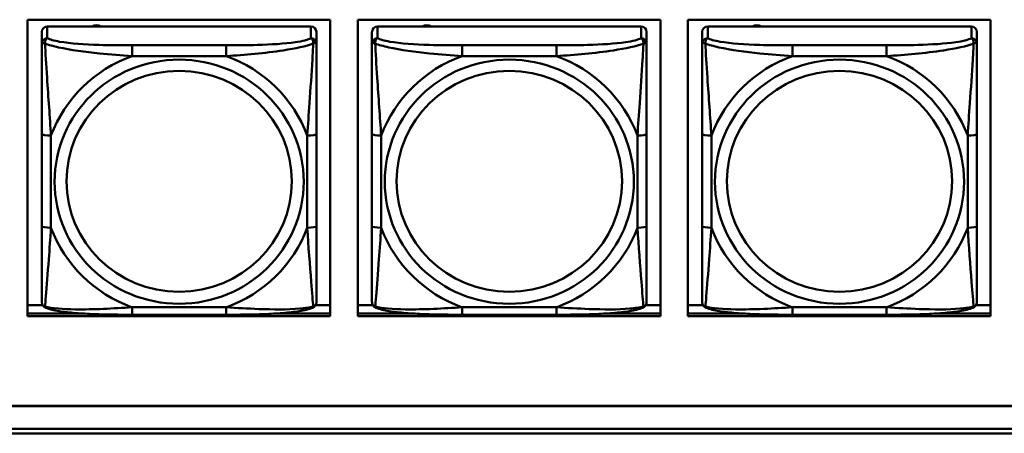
# Model space of a CAD drawing. Header units: inches. Extents: x 0.8 to 75.7, y -7.8 to 49.3.
# Tile 130 of 256: x 38.174 to 40.292, y 16.451 to 17.342. Entities that reach past the tile are written whole.
import ezdxf

# ---------------------------------------------------------------- set-up
doc = ezdxf.new("R2010")
doc.units = ezdxf.units.IN
doc.header["$MEASUREMENT"] = 0
doc.layers.add('Visible Edges(ROSSANSI)', color=7, linetype='Continuous', lineweight=50)
doc.layers.add('Visible Tangent Edges(ROSSANSI)', color=7, linetype='Continuous', lineweight=50)

msp = doc.modelspace()

# ---------------------------------------------------------------- linework, layer by layer
at = {"layer": 'Visible Edges(ROSSANSI)'}
for p, q in [((38.1914, 16.7034), (38.1914, 17.3421)), ((38.1914, 17.3421), (38.842, 17.3421)), ((38.842, 17.3421), (38.842, 16.7034)), ((38.9014, 16.7034), (38.9014, 17.3421)), ((38.9014, 17.3421), (39.552, 17.3421)), ((39.552, 17.3421), (39.552, 16.7034)), ((39.6114, 16.7034), (39.6114, 17.3421)), ((39.6114, 17.3421), (40.262, 17.3421)), ((40.262, 17.3421), (40.262, 16.7034)), ((38.8006, 17.3273), (38.2337, 17.3273)), ((39.5107, 17.3273), (38.9438, 17.3273)), ((40.2208, 17.3273), (39.6538, 17.3273)), ((38.2219, 17.3157), (38.2219, 17.2907)), ((38.8124, 17.2907), (38.8124, 17.3157)), ((38.9319, 17.3157), (38.9319, 17.2907)), ((39.5225, 17.2907), (39.5225, 17.3157)), ((39.642, 17.3157), (39.642, 17.2907)), ((40.2326, 17.2907), (40.2326, 17.3157)), ((38.2219, 17.0963), (38.2219, 16.8977)), ((38.8124, 16.8977), (38.8124, 17.0963)), ((38.9319, 17.0963), (38.9319, 16.8977)), ((39.5225, 16.8977), (39.5225, 17.0963)), ((39.642, 17.0963), (39.642, 16.8977)), ((40.2326, 16.8977), (40.2326, 17.0963)), ((38.1914, 16.7272), (38.2238, 16.7272)), ((38.1914, 16.7095), (38.3058, 16.7095)), ((38.3058, 16.7095), (38.1914, 16.7095)), ((38.6183, 16.7067), (38.416, 16.7067)), ((38.7285, 16.7095), (38.842, 16.7095)), ((38.842, 16.7095), (38.7285, 16.7095)), ((38.8106, 16.7272), (38.842, 16.7272)), ((38.9014, 16.7272), (38.9338, 16.7272)), ((38.9014, 16.7095), (39.0159, 16.7095)), ((39.0159, 16.7095), (38.9014, 16.7095)), ((39.3284, 16.7067), (39.1261, 16.7067)), ((39.4386, 16.7095), (39.552, 16.7095)), ((39.552, 16.7095), (39.4386, 16.7095)), ((39.5206, 16.7272), (39.552, 16.7272)), ((39.6114, 16.7272), (39.6439, 16.7272)), ((39.6114, 16.7095), (39.7259, 16.7095)), ((39.7259, 16.7095), (39.6114, 16.7095)), ((40.0384, 16.7067), (39.8361, 16.7067)), ((40.1486, 16.7095), (40.262, 16.7095)), ((40.262, 16.7095), (40.1486, 16.7095)), ((40.2307, 16.7272), (40.262, 16.7272)), ((38.842, 16.7034), (38.1914, 16.7034)), ((39.552, 16.7034), (38.9014, 16.7034)), ((40.262, 16.7034), (39.6114, 16.7034)), ((32.9742, 16.5102), (56.0303, 16.5102)), ((56.0303, 16.5098), (32.9742, 16.5098)), ((33.0242, 16.4607), (56.0803, 16.4607)), ((56.0803, 16.4512), (33.0242, 16.4512))]:
    msp.add_line(p, q, dxfattribs=at)
for centre, major_axis, start_param, end_param in [((38.2337, 17.3157), (-0.0118, 0), 4.712389, 6.283185), ((38.3394, 17.3128), (0.0175, 0), 1.00227, 2.139323), ((38.8006, 17.3157), (0.0118, 0), 0, 1.570796), ((38.9438, 17.3157), (-0.0118, 0), 4.712389, 6.283185), ((39.05, 17.3128), (0.0175, 0), 1.00227, 2.139323), ((39.5107, 17.3157), (0.0118, 0), 0, 1.570796), ((39.6538, 17.3157), (-0.0118, 0), 4.712389, 6.283185), ((39.7596, 17.3128), (0.0175, 0), 1.00227, 2.139323), ((40.2208, 17.3157), (0.0118, 0), 0, 1.570796)]:
    msp.add_ellipse(centre, major_axis=major_axis, ratio=0.981793, start_param=start_param, end_param=end_param, dxfattribs=at)
for points, knots in [([(38.2219, 17.2907), (38.2219, 17.2816), (38.2219, 17.2664), (38.2219, 17.2492), (38.2219, 17.2228), (38.2219, 17.1925), (38.2219, 17.1631), (38.2219, 17.1407), (38.2219, 17.1183), (38.2219, 17.0963)], [-0.7968224, -0.7968224, -0.7968224, -0.7968224, -0.6514613, -0.6514613, -0.6514613, -0.427691, -0.427691, -0.427691, -0.2569517, -0.2569517, -0.2569517, -0.2569517]), ([(38.8124, 17.0963), (38.8124, 17.1195), (38.8124, 17.1432), (38.8124, 17.1669), (38.8124, 17.198), (38.8124, 17.2303), (38.8124, 17.2571), (38.8124, 17.271), (38.8124, 17.283), (38.8124, 17.2907)], [0.2569537, 0.2569537, 0.2569537, 0.2569537, 0.4371919, 0.4371919, 0.4371919, 0.6739428, 0.6739428, 0.6739428, 0.7963818, 0.7963818, 0.7963818, 0.7963818]), ([(38.9319, 17.2907), (38.9319, 17.2816), (38.9319, 17.2664), (38.9319, 17.2492), (38.9319, 17.2228), (38.9319, 17.1925), (38.9319, 17.1631), (38.9319, 17.1407), (38.9319, 17.1183), (38.9319, 17.0963)], [-0.7968224, -0.7968224, -0.7968224, -0.7968224, -0.6514613, -0.6514613, -0.6514613, -0.427691, -0.427691, -0.427691, -0.2569517, -0.2569517, -0.2569517, -0.2569517]), ([(39.5225, 17.0963), (39.5225, 17.1195), (39.5225, 17.1432), (39.5225, 17.1669), (39.5225, 17.198), (39.5225, 17.2303), (39.5225, 17.2571), (39.5225, 17.271), (39.5225, 17.283), (39.5225, 17.2907)], [0.2569537, 0.2569537, 0.2569537, 0.2569537, 0.4371919, 0.4371919, 0.4371919, 0.6739428, 0.6739428, 0.6739428, 0.7963818, 0.7963818, 0.7963818, 0.7963818]), ([(39.642, 17.2907), (39.642, 17.2816), (39.642, 17.2664), (39.642, 17.2492), (39.642, 17.2228), (39.642, 17.1925), (39.642, 17.1631), (39.642, 17.1407), (39.642, 17.1183), (39.642, 17.0963)], [-0.7968224, -0.7968224, -0.7968224, -0.7968224, -0.6514613, -0.6514613, -0.6514613, -0.427691, -0.427691, -0.427691, -0.2569517, -0.2569517, -0.2569517, -0.2569517]), ([(40.2326, 17.0963), (40.2326, 17.1195), (40.2326, 17.1432), (40.2326, 17.1669), (40.2326, 17.198), (40.2326, 17.2303), (40.2326, 17.2571), (40.2326, 17.271), (40.2326, 17.283), (40.2326, 17.2907)], [0.2569537, 0.2569537, 0.2569537, 0.2569537, 0.4371919, 0.4371919, 0.4371919, 0.6739428, 0.6739428, 0.6739428, 0.7963818, 0.7963818, 0.7963818, 0.7963818]), ([(38.2219, 16.8977), (38.2219, 16.8744), (38.2219, 16.8511), (38.2219, 16.8289), (38.2219, 16.7997), (38.2219, 16.7714), (38.2219, 16.7526), (38.2219, 16.7428), (38.2219, 16.736), (38.2219, 16.7341)], [0.2569537, 0.2569537, 0.2569537, 0.2569537, 0.4371919, 0.4371919, 0.4371919, 0.6739428, 0.6739428, 0.6739428, 0.7963818, 0.7963818, 0.7963818, 0.7963818]), ([(38.8124, 16.7341), (38.8124, 16.7363), (38.8124, 16.7456), (38.8124, 16.7583), (38.8124, 16.7779), (38.8124, 16.8047), (38.8124, 16.8324), (38.8124, 16.8536), (38.8124, 16.8757), (38.8124, 16.8977)], [-0.7968224, -0.7968224, -0.7968224, -0.7968224, -0.6514613, -0.6514613, -0.6514613, -0.427691, -0.427691, -0.427691, -0.2569517, -0.2569517, -0.2569517, -0.2569517]), ([(38.9319, 16.8977), (38.9319, 16.8744), (38.9319, 16.8511), (38.9319, 16.8289), (38.9319, 16.7997), (38.9319, 16.7714), (38.9319, 16.7526), (38.9319, 16.7428), (38.9319, 16.736), (38.9319, 16.7341)], [0.2569537, 0.2569537, 0.2569537, 0.2569537, 0.4371919, 0.4371919, 0.4371919, 0.6739428, 0.6739428, 0.6739428, 0.7963818, 0.7963818, 0.7963818, 0.7963818]), ([(39.5225, 16.7341), (39.5225, 16.7363), (39.5225, 16.7456), (39.5225, 16.7583), (39.5225, 16.7779), (39.5225, 16.8047), (39.5225, 16.8324), (39.5225, 16.8536), (39.5225, 16.8757), (39.5225, 16.8977)], [-0.7968224, -0.7968224, -0.7968224, -0.7968224, -0.6514613, -0.6514613, -0.6514613, -0.427691, -0.427691, -0.427691, -0.2569517, -0.2569517, -0.2569517, -0.2569517]), ([(39.642, 16.8977), (39.642, 16.8744), (39.642, 16.8511), (39.642, 16.8289), (39.642, 16.7997), (39.642, 16.7714), (39.642, 16.7526), (39.642, 16.7428), (39.642, 16.736), (39.642, 16.7341)], [0.2569537, 0.2569537, 0.2569537, 0.2569537, 0.4371919, 0.4371919, 0.4371919, 0.6739428, 0.6739428, 0.6739428, 0.7963818, 0.7963818, 0.7963818, 0.7963818]), ([(40.2326, 16.7341), (40.2326, 16.7363), (40.2326, 16.7456), (40.2326, 16.7583), (40.2326, 16.7779), (40.2326, 16.8047), (40.2326, 16.8324), (40.2326, 16.8536), (40.2326, 16.8757), (40.2326, 16.8977)], [-0.7968224, -0.7968224, -0.7968224, -0.7968224, -0.6514613, -0.6514613, -0.6514613, -0.427691, -0.427691, -0.427691, -0.2569517, -0.2569517, -0.2569517, -0.2569517]), ([(38.2299, 16.7218), (38.2289, 16.7223), (38.2278, 16.7229), (38.2258, 16.7245), (38.2249, 16.7254), (38.2236, 16.7273), (38.2231, 16.7284), (38.2224, 16.7302), (38.2222, 16.7311), (38.2219, 16.7327), (38.2219, 16.7335), (38.2219, 16.7341)], [0.02510739, 0.02510739, 0.02510739, 0.02510739, 0.03073999, 0.03073999, 0.03637259, 0.03637259, 0.0420052, 0.0420052, 0.0476378, 0.0476378, 0.0532704, 0.0532704, 0.0532704, 0.0532704]), ([(38.8044, 16.7218), (38.8055, 16.7223), (38.8065, 16.7229), (38.8085, 16.7245), (38.8094, 16.7254), (38.8107, 16.7273), (38.8112, 16.7284), (38.8119, 16.7302), (38.8121, 16.7311), (38.8124, 16.7327), (38.8124, 16.7335), (38.8124, 16.7341)], [0.02510739, 0.02510739, 0.02510739, 0.02510739, 0.03073999, 0.03073999, 0.03637259, 0.03637259, 0.0420052, 0.0420052, 0.0476378, 0.0476378, 0.0532704, 0.0532704, 0.0532704, 0.0532704]), ([(38.94, 16.7218), (38.9389, 16.7223), (38.9378, 16.7229), (38.9359, 16.7245), (38.935, 16.7254), (38.9336, 16.7273), (38.9332, 16.7284), (38.9324, 16.7302), (38.9322, 16.7311), (38.932, 16.7327), (38.9319, 16.7335), (38.9319, 16.7341)], [0.02510739, 0.02510739, 0.02510739, 0.02510739, 0.03073999, 0.03073999, 0.03637259, 0.03637259, 0.0420052, 0.0420052, 0.0476378, 0.0476378, 0.0532704, 0.0532704, 0.0532704, 0.0532704]), ([(39.5145, 16.7218), (39.5155, 16.7223), (39.5166, 16.7229), (39.5186, 16.7245), (39.5194, 16.7254), (39.5208, 16.7273), (39.5213, 16.7284), (39.522, 16.7302), (39.5222, 16.7311), (39.5225, 16.7327), (39.5225, 16.7335), (39.5225, 16.7341)], [0.02510739, 0.02510739, 0.02510739, 0.02510739, 0.03073999, 0.03073999, 0.03637259, 0.03637259, 0.0420052, 0.0420052, 0.0476378, 0.0476378, 0.0532704, 0.0532704, 0.0532704, 0.0532704]), ([(39.6501, 16.7218), (39.649, 16.7223), (39.6479, 16.7229), (39.6459, 16.7245), (39.6451, 16.7254), (39.6437, 16.7273), (39.6432, 16.7284), (39.6425, 16.7302), (39.6423, 16.7311), (39.6421, 16.7327), (39.642, 16.7335), (39.642, 16.7341)], [0.02510739, 0.02510739, 0.02510739, 0.02510739, 0.03073999, 0.03073999, 0.03637259, 0.03637259, 0.0420052, 0.0420052, 0.0476378, 0.0476378, 0.0532704, 0.0532704, 0.0532704, 0.0532704]), ([(40.2245, 16.7218), (40.2256, 16.7223), (40.2267, 16.7229), (40.2286, 16.7245), (40.2295, 16.7254), (40.2309, 16.7273), (40.2314, 16.7284), (40.2321, 16.7302), (40.2323, 16.7311), (40.2325, 16.7327), (40.2326, 16.7335), (40.2326, 16.7341)], [0.02510739, 0.02510739, 0.02510739, 0.02510739, 0.03073999, 0.03073999, 0.03637259, 0.03637259, 0.0420052, 0.0420052, 0.0476378, 0.0476378, 0.0532704, 0.0532704, 0.0532704, 0.0532704]), ([(38.416, 16.7067), (38.4025, 16.7067), (38.3888, 16.7068), (38.3615, 16.7071), (38.3479, 16.7075), (38.3211, 16.7085), (38.3077, 16.7093), (38.2821, 16.7114), (38.2699, 16.7127), (38.2478, 16.7163), (38.2384, 16.7184), (38.2299, 16.7218)], [0.2569517, 0.2569517, 0.2569517, 0.2569517, 0.3597049, 0.3597049, 0.4624581, 0.4624581, 0.5652112, 0.5652112, 0.6679644, 0.6679644, 0.7707176, 0.7707176, 0.7707176, 0.7707176]), ([(38.8044, 16.7218), (38.796, 16.7184), (38.7865, 16.7163), (38.7644, 16.7127), (38.7522, 16.7114), (38.7265, 16.7093), (38.7132, 16.7085), (38.6864, 16.7075), (38.6728, 16.7071), (38.6455, 16.7068), (38.6318, 16.7067), (38.6183, 16.7067)], [-0.7703505, -0.7703505, -0.7703505, -0.7703505, -0.6676711, -0.6676711, -0.5649918, -0.5649918, -0.4623124, -0.4623124, -0.3596331, -0.3596331, -0.2569537, -0.2569537, -0.2569537, -0.2569537]), ([(39.1261, 16.7067), (39.1125, 16.7067), (39.0989, 16.7068), (39.0716, 16.7071), (39.058, 16.7075), (39.0312, 16.7085), (39.0178, 16.7093), (38.9922, 16.7114), (38.98, 16.7127), (38.9579, 16.7163), (38.9484, 16.7184), (38.94, 16.7218)], [0.2569517, 0.2569517, 0.2569517, 0.2569517, 0.3597049, 0.3597049, 0.4624581, 0.4624581, 0.5652112, 0.5652112, 0.6679644, 0.6679644, 0.7707176, 0.7707176, 0.7707176, 0.7707176]), ([(39.5145, 16.7218), (39.506, 16.7184), (39.4965, 16.7163), (39.4745, 16.7127), (39.4623, 16.7114), (39.4366, 16.7093), (39.4233, 16.7085), (39.3965, 16.7075), (39.3829, 16.7071), (39.3556, 16.7068), (39.3419, 16.7067), (39.3284, 16.7067)], [-0.7703505, -0.7703505, -0.7703505, -0.7703505, -0.6676711, -0.6676711, -0.5649918, -0.5649918, -0.4623124, -0.4623124, -0.3596331, -0.3596331, -0.2569537, -0.2569537, -0.2569537, -0.2569537]), ([(39.8361, 16.7067), (39.8226, 16.7067), (39.809, 16.7068), (39.7817, 16.7071), (39.7681, 16.7075), (39.7412, 16.7085), (39.7279, 16.7093), (39.7022, 16.7114), (39.6901, 16.7127), (39.668, 16.7163), (39.6585, 16.7184), (39.6501, 16.7218)], [0.2569517, 0.2569517, 0.2569517, 0.2569517, 0.3597049, 0.3597049, 0.4624581, 0.4624581, 0.5652112, 0.5652112, 0.6679644, 0.6679644, 0.7707176, 0.7707176, 0.7707176, 0.7707176]), ([(40.2245, 16.7218), (40.2161, 16.7184), (40.2066, 16.7163), (40.1845, 16.7127), (40.1724, 16.7114), (40.1467, 16.7093), (40.1334, 16.7085), (40.1065, 16.7075), (40.0929, 16.7071), (40.0657, 16.7068), (40.052, 16.7067), (40.0384, 16.7067)], [-0.7703505, -0.7703505, -0.7703505, -0.7703505, -0.6676711, -0.6676711, -0.5649918, -0.5649918, -0.4623124, -0.4623124, -0.3596331, -0.3596331, -0.2569537, -0.2569537, -0.2569537, -0.2569537])]:
    msp.add_open_spline(points, degree=3, knots=knots, dxfattribs=at)
at = {"layer": 'Visible Tangent Edges(ROSSANSI)'}
for p, q in [((38.2337, 17.3023), (38.2337, 17.3273)), ((38.8006, 17.3273), (38.8006, 17.3023)), ((38.9438, 17.3023), (38.9438, 17.3273)), ((39.5107, 17.3273), (39.5107, 17.3023)), ((39.6538, 17.3023), (39.6538, 17.3273)), ((40.2208, 17.3273), (40.2208, 17.3023)), ((38.416, 17.2869), (38.416, 17.2638)), ((38.6183, 17.2869), (38.416, 17.2869)), ((38.6183, 17.2869), (38.6183, 17.2638)), ((39.1261, 17.2869), (39.1261, 17.2638)), ((39.3284, 17.2869), (39.1261, 17.2869)), ((39.3284, 17.2869), (39.3284, 17.2638)), ((39.8361, 17.2869), (39.8361, 17.2638)), ((40.0384, 17.2869), (39.8361, 17.2869)), ((40.0384, 17.2869), (40.0384, 17.2638)), ((38.416, 17.2638), (38.6183, 17.2638)), ((39.1261, 17.2638), (39.3284, 17.2638)), ((39.8361, 17.2638), (40.0384, 17.2638)), ((38.2416, 16.8939), (38.2416, 17.0925)), ((38.7927, 17.0925), (38.7927, 16.8939)), ((38.9516, 16.8939), (38.9516, 17.0925)), ((39.5028, 17.0925), (39.5028, 16.8939)), ((39.6617, 16.8939), (39.6617, 17.0925)), ((40.2129, 17.0925), (40.2129, 16.8939)), ((38.6183, 16.7227), (38.416, 16.7227)), ((38.416, 16.7067), (38.416, 16.7227)), ((38.6183, 16.7067), (38.6183, 16.7227)), ((39.3284, 16.7227), (39.1261, 16.7227)), ((39.1261, 16.7067), (39.1261, 16.7227)), ((39.3284, 16.7067), (39.3284, 16.7227)), ((40.0384, 16.7227), (39.8361, 16.7227)), ((39.8361, 16.7067), (39.8361, 16.7227)), ((40.0384, 16.7067), (40.0384, 16.7227))]:
    msp.add_line(p, q, dxfattribs=at)
for centre, major_axis, ratio, start_param, end_param in [((38.2337, 17.2907), (-0.0118, 0), 0.981793, 4.712389, 6.283185), ((38.8006, 17.2907), (0.0118, 0), 0.981793, 0, 1.570796), ((38.9438, 17.2907), (-0.0118, 0), 0.981793, 4.712389, 6.283185), ((39.5107, 17.2907), (0.0118, 0), 0.981793, 0, 1.570796), ((39.6538, 17.2907), (-0.0118, 0), 0.981793, 4.712389, 6.283185), ((40.2208, 17.2907), (0.0118, 0), 0.981793, 0, 1.570796), ((38.5172, 16.9932), (-0.2936, 0), 0.981793, 5.064156, 5.931419), ((38.5172, 16.9932), (0.2936, 0), 0.981793, 0.351767, 1.21903), ((39.2272, 16.9932), (-0.2936, 0), 0.981793, 5.064156, 5.931419), ((39.2272, 16.9932), (0.2936, 0), 0.981793, 0.351767, 1.21903), ((39.9373, 16.9932), (-0.2936, 0), 0.981793, 5.064156, 5.931419), ((39.9373, 16.9932), (0.2936, 0), 0.981793, 0.351767, 1.21903), ((38.2416, 17.0963), (-0.0197, 0), 0.189952, 0, 1.570796), ((38.7927, 17.0963), (0.0197, 0), 0.189952, 4.712389, 6.283185), ((38.9516, 17.0963), (-0.0197, 0), 0.189952, 0, 1.570796), ((39.5028, 17.0963), (0.0197, 0), 0.189952, 4.712389, 6.283185), ((39.6617, 17.0963), (-0.0197, 0), 0.189952, 0, 1.570796), ((40.2129, 17.0963), (0.0197, 0), 0.189952, 4.712389, 6.283185), ((38.2416, 16.8977), (-0.0197, 0), 0.189952, 0, 1.570796), ((38.7927, 16.8977), (0.0197, 0), 0.189952, 4.712389, 6.283185), ((38.9516, 16.8977), (-0.0197, 0), 0.189952, 0, 1.570796), ((39.5028, 16.8977), (0.0197, 0), 0.189952, 4.712389, 6.283185), ((39.6617, 16.8977), (-0.0197, 0), 0.189952, 0, 1.570796), ((40.2129, 16.8977), (0.0197, 0), 0.189952, 4.712389, 6.283185), ((38.5172, 16.9932), (-0.2936, 0), 0.981793, 0.351767, 1.21903), ((38.5172, 16.9932), (0.2936, 0), 0.981793, 5.064156, 5.931419), ((39.2272, 16.9932), (-0.2936, 0), 0.981793, 0.351767, 1.21903), ((39.2272, 16.9932), (0.2936, 0), 0.981793, 5.064156, 5.931419), ((39.9373, 16.9932), (-0.2936, 0), 0.981793, 0.351767, 1.21903), ((39.9373, 16.9932), (0.2936, 0), 0.981793, 5.064156, 5.931419)]:
    msp.add_ellipse(centre, major_axis=major_axis, ratio=ratio, start_param=start_param, end_param=end_param, dxfattribs=at)
for centre, major_axis in [((38.5172, 16.9932), (-0.2678, 0)), ((39.2272, 16.9932), (-0.2678, 0)), ((39.9373, 16.9932), (-0.2678, 0)), ((38.5172, 16.994), (-0.2424, 0)), ((39.2272, 16.994), (-0.2424, 0)), ((39.9373, 16.994), (-0.2424, 0))]:
    msp.add_ellipse(centre, major_axis=major_axis, ratio=0.981793, dxfattribs=at)
for points, knots in [([(38.2287, 17.2908), (38.2287, 17.2919), (38.2288, 17.293), (38.229, 17.295), (38.2292, 17.296), (38.2296, 17.2974), (38.2298, 17.2979), (38.2302, 17.2986), (38.2303, 17.2988), (38.2306, 17.2994), (38.2308, 17.2997), (38.2314, 17.3005), (38.2318, 17.301), (38.2327, 17.3017), (38.2332, 17.3021), (38.2337, 17.3023)], [-0.00023197, -0.00023197, -0.00023197, -0.00023197, 0.00913095, 0.00913095, 0.01983142, 0.01983142, 0.02651922, 0.02651922, 0.02986312, 0.02986312, 0.03521335, 0.03521335, 0.04377373, 0.04377373, 0.0532704, 0.0532704, 0.0532704, 0.0532704]), ([(38.416, 17.2869), (38.3924, 17.2869), (38.3684, 17.287), (38.345, 17.2878), (38.3143, 17.2888), (38.2834, 17.2908), (38.2602, 17.2947), (38.2482, 17.2968), (38.2386, 17.2994), (38.2337, 17.3023)], [0.2569537, 0.2569537, 0.2569537, 0.2569537, 0.4371919, 0.4371919, 0.4371919, 0.6739428, 0.6739428, 0.6739428, 0.7963818, 0.7963818, 0.7963818, 0.7963818]), ([(38.8006, 17.3023), (38.7949, 17.2989), (38.7824, 17.2959), (38.7672, 17.2936), (38.7438, 17.2902), (38.7146, 17.2885), (38.6856, 17.2877), (38.6634, 17.287), (38.6407, 17.2869), (38.6183, 17.2869)], [-0.7968224, -0.7968224, -0.7968224, -0.7968224, -0.6514613, -0.6514613, -0.6514613, -0.427691, -0.427691, -0.427691, -0.2569517, -0.2569517, -0.2569517, -0.2569517]), ([(38.8006, 17.3023), (38.8012, 17.3021), (38.8017, 17.3017), (38.8025, 17.301), (38.8029, 17.3005), (38.8035, 17.2997), (38.8037, 17.2994), (38.804, 17.2988), (38.8042, 17.2986), (38.8045, 17.2979), (38.8047, 17.2974), (38.8051, 17.296), (38.8053, 17.295), (38.8056, 17.293), (38.8056, 17.2919), (38.8056, 17.2908)], [-0.0532704, -0.0532704, -0.0532704, -0.0532704, -0.04377373, -0.04377373, -0.03521335, -0.03521335, -0.02986312, -0.02986312, -0.02651922, -0.02651922, -0.01983142, -0.01983142, -0.00913095, -0.00913095, 0.00023197, 0.00023197, 0.00023197, 0.00023197]), ([(38.9388, 17.2908), (38.9388, 17.2919), (38.9388, 17.293), (38.9391, 17.295), (38.9393, 17.296), (38.9397, 17.2974), (38.9399, 17.2979), (38.9402, 17.2986), (38.9403, 17.2988), (38.9407, 17.2994), (38.9409, 17.2997), (38.9414, 17.3005), (38.9418, 17.301), (38.9427, 17.3017), (38.9432, 17.3021), (38.9438, 17.3023)], [-0.00023197, -0.00023197, -0.00023197, -0.00023197, 0.00913095, 0.00913095, 0.01983142, 0.01983142, 0.02651922, 0.02651922, 0.02986312, 0.02986312, 0.03521335, 0.03521335, 0.04377373, 0.04377373, 0.0532704, 0.0532704, 0.0532704, 0.0532704]), ([(39.1261, 17.2869), (39.1024, 17.2869), (39.0784, 17.287), (39.0551, 17.2878), (39.0244, 17.2888), (38.9935, 17.2908), (38.9703, 17.2947), (38.9582, 17.2968), (38.9486, 17.2994), (38.9438, 17.3023)], [0.2569537, 0.2569537, 0.2569537, 0.2569537, 0.4371919, 0.4371919, 0.4371919, 0.6739428, 0.6739428, 0.6739428, 0.7963818, 0.7963818, 0.7963818, 0.7963818]), ([(39.5107, 17.3023), (39.505, 17.2989), (39.4925, 17.2959), (39.4772, 17.2936), (39.4538, 17.2902), (39.4247, 17.2885), (39.3956, 17.2877), (39.3734, 17.287), (39.3508, 17.2869), (39.3284, 17.2869)], [-0.7968224, -0.7968224, -0.7968224, -0.7968224, -0.6514613, -0.6514613, -0.6514613, -0.427691, -0.427691, -0.427691, -0.2569517, -0.2569517, -0.2569517, -0.2569517]), ([(39.5107, 17.3023), (39.5112, 17.3021), (39.5117, 17.3017), (39.5126, 17.301), (39.513, 17.3005), (39.5136, 17.2997), (39.5138, 17.2994), (39.5141, 17.2988), (39.5142, 17.2986), (39.5145, 17.2979), (39.5147, 17.2974), (39.5152, 17.296), (39.5154, 17.295), (39.5156, 17.293), (39.5157, 17.2919), (39.5156, 17.2908)], [-0.0532704, -0.0532704, -0.0532704, -0.0532704, -0.04377373, -0.04377373, -0.03521335, -0.03521335, -0.02986312, -0.02986312, -0.02651922, -0.02651922, -0.01983142, -0.01983142, -0.00913095, -0.00913095, 0.00023197, 0.00023197, 0.00023197, 0.00023197]), ([(39.6489, 17.2908), (39.6489, 17.2919), (39.6489, 17.293), (39.6491, 17.295), (39.6493, 17.296), (39.6498, 17.2974), (39.65, 17.2979), (39.6503, 17.2986), (39.6504, 17.2988), (39.6507, 17.2994), (39.6509, 17.2997), (39.6515, 17.3005), (39.6519, 17.301), (39.6528, 17.3017), (39.6533, 17.3021), (39.6538, 17.3023)], [-0.00023197, -0.00023197, -0.00023197, -0.00023197, 0.00913095, 0.00913095, 0.01983142, 0.01983142, 0.02651922, 0.02651922, 0.02986312, 0.02986312, 0.03521335, 0.03521335, 0.04377373, 0.04377373, 0.0532704, 0.0532704, 0.0532704, 0.0532704]), ([(39.8361, 17.2869), (39.8125, 17.2869), (39.7885, 17.287), (39.7651, 17.2878), (39.7344, 17.2888), (39.7036, 17.2908), (39.6803, 17.2947), (39.6683, 17.2968), (39.6587, 17.2994), (39.6538, 17.3023)], [0.2569537, 0.2569537, 0.2569537, 0.2569537, 0.4371919, 0.4371919, 0.4371919, 0.6739428, 0.6739428, 0.6739428, 0.7963818, 0.7963818, 0.7963818, 0.7963818]), ([(40.2208, 17.3023), (40.215, 17.2989), (40.2025, 17.2959), (40.1873, 17.2936), (40.1639, 17.2902), (40.1348, 17.2885), (40.1057, 17.2877), (40.0835, 17.287), (40.0608, 17.2869), (40.0384, 17.2869)], [-0.7968224, -0.7968224, -0.7968224, -0.7968224, -0.6514613, -0.6514613, -0.6514613, -0.427691, -0.427691, -0.427691, -0.2569517, -0.2569517, -0.2569517, -0.2569517]), ([(40.2208, 17.3023), (40.2213, 17.3021), (40.2218, 17.3017), (40.2227, 17.301), (40.2231, 17.3005), (40.2236, 17.2997), (40.2239, 17.2994), (40.2242, 17.2988), (40.2243, 17.2986), (40.2246, 17.2979), (40.2248, 17.2974), (40.2252, 17.296), (40.2255, 17.295), (40.2257, 17.293), (40.2257, 17.2919), (40.2257, 17.2908)], [-0.0532704, -0.0532704, -0.0532704, -0.0532704, -0.04377373, -0.04377373, -0.03521335, -0.03521335, -0.02986312, -0.02986312, -0.02651922, -0.02651922, -0.01983142, -0.01983142, -0.00913095, -0.00913095, 0.00023197, 0.00023197, 0.00023197, 0.00023197]), ([(38.2219, 17.2907), (38.2219, 17.291), (38.2219, 17.2912), (38.2222, 17.2916), (38.2224, 17.2917), (38.2228, 17.2918), (38.2229, 17.2919), (38.2232, 17.2919), (38.2234, 17.2919), (38.2238, 17.292), (38.2241, 17.292), (38.225, 17.2919), (38.2257, 17.2917), (38.2271, 17.2914), (38.2279, 17.2911), (38.2287, 17.2908)], [-0.0532704, -0.0532704, -0.0532704, -0.0532704, -0.04377373, -0.04377373, -0.03521335, -0.03521335, -0.02986312, -0.02986312, -0.02651922, -0.02651922, -0.01983142, -0.01983142, -0.00913095, -0.00913095, 0.00023197, 0.00023197, 0.00023197, 0.00023197]), ([(38.2287, 17.2908), (38.2364, 17.2879), (38.2464, 17.285), (38.2834, 17.2768), (38.3152, 17.2726), (38.3694, 17.267), (38.3926, 17.2651), (38.416, 17.2638)], [-0.7478145, -0.7478145, -0.7478145, -0.7478145, -0.6493253, -0.6493253, -0.427691, -0.427691, -0.2569537, -0.2569537, -0.2569537, -0.2569537]), ([(38.2416, 17.0925), (38.2392, 17.1323), (38.2359, 17.1744), (38.2313, 17.2444), (38.2297, 17.2719), (38.2287, 17.2908)], [0.2569517, 0.2569517, 0.2569517, 0.2569517, 0.5559983, 0.5559983, 0.7482818, 0.7482818, 0.7482818, 0.7482818]), ([(38.6183, 17.2638), (38.6588, 17.2661), (38.7012, 17.2699), (38.7668, 17.28), (38.7912, 17.285), (38.8056, 17.2908)], [0.2569517, 0.2569517, 0.2569517, 0.2569517, 0.5559983, 0.5559983, 0.7482818, 0.7482818, 0.7482818, 0.7482818]), ([(38.8056, 17.2908), (38.8051, 17.2809), (38.8044, 17.2688), (38.802, 17.2267), (38.7997, 17.1935), (38.7958, 17.1385), (38.7942, 17.1154), (38.7927, 17.0925)], [-0.7478145, -0.7478145, -0.7478145, -0.7478145, -0.6493253, -0.6493253, -0.427691, -0.427691, -0.2569537, -0.2569537, -0.2569537, -0.2569537]), ([(38.8056, 17.2908), (38.8064, 17.2911), (38.8072, 17.2914), (38.8086, 17.2917), (38.8093, 17.2919), (38.8102, 17.292), (38.8105, 17.292), (38.8109, 17.2919), (38.8111, 17.2919), (38.8114, 17.2919), (38.8116, 17.2918), (38.8119, 17.2917), (38.8121, 17.2916), (38.8124, 17.2912), (38.8124, 17.291), (38.8124, 17.2907)], [-0.00023197, -0.00023197, -0.00023197, -0.00023197, 0.00913095, 0.00913095, 0.01983142, 0.01983142, 0.02651922, 0.02651922, 0.02986312, 0.02986312, 0.03521335, 0.03521335, 0.04377373, 0.04377373, 0.0532704, 0.0532704, 0.0532704, 0.0532704]), ([(38.9319, 17.2907), (38.9319, 17.291), (38.932, 17.2912), (38.9323, 17.2916), (38.9324, 17.2917), (38.9328, 17.2918), (38.933, 17.2919), (38.9333, 17.2919), (38.9334, 17.2919), (38.9339, 17.292), (38.9342, 17.292), (38.9351, 17.2919), (38.9358, 17.2917), (38.9372, 17.2914), (38.938, 17.2911), (38.9388, 17.2908)], [-0.0532704, -0.0532704, -0.0532704, -0.0532704, -0.04377373, -0.04377373, -0.03521335, -0.03521335, -0.02986312, -0.02986312, -0.02651922, -0.02651922, -0.01983142, -0.01983142, -0.00913095, -0.00913095, 0.00023197, 0.00023197, 0.00023197, 0.00023197]), ([(38.9388, 17.2908), (38.9465, 17.2879), (38.9565, 17.285), (38.9935, 17.2768), (39.0252, 17.2726), (39.0795, 17.267), (39.1027, 17.2651), (39.1261, 17.2638)], [-0.7478145, -0.7478145, -0.7478145, -0.7478145, -0.6493253, -0.6493253, -0.427691, -0.427691, -0.2569537, -0.2569537, -0.2569537, -0.2569537]), ([(38.9516, 17.0925), (38.9492, 17.1323), (38.9459, 17.1744), (38.9413, 17.2444), (38.9397, 17.2719), (38.9388, 17.2908)], [0.2569517, 0.2569517, 0.2569517, 0.2569517, 0.5559983, 0.5559983, 0.7482818, 0.7482818, 0.7482818, 0.7482818]), ([(39.3284, 17.2638), (39.3688, 17.2661), (39.4112, 17.2699), (39.4769, 17.28), (39.5013, 17.285), (39.5156, 17.2908)], [0.2569517, 0.2569517, 0.2569517, 0.2569517, 0.5559983, 0.5559983, 0.7482818, 0.7482818, 0.7482818, 0.7482818]), ([(39.5156, 17.2908), (39.5152, 17.2809), (39.5145, 17.2688), (39.512, 17.2267), (39.5098, 17.1935), (39.5059, 17.1385), (39.5042, 17.1154), (39.5028, 17.0925)], [-0.7478145, -0.7478145, -0.7478145, -0.7478145, -0.6493253, -0.6493253, -0.427691, -0.427691, -0.2569537, -0.2569537, -0.2569537, -0.2569537]), ([(39.5156, 17.2908), (39.5165, 17.2911), (39.5172, 17.2914), (39.5187, 17.2917), (39.5194, 17.2919), (39.5203, 17.292), (39.5206, 17.292), (39.521, 17.2919), (39.5211, 17.2919), (39.5214, 17.2919), (39.5216, 17.2918), (39.522, 17.2917), (39.5222, 17.2916), (39.5224, 17.2912), (39.5225, 17.291), (39.5225, 17.2907)], [-0.00023197, -0.00023197, -0.00023197, -0.00023197, 0.00913095, 0.00913095, 0.01983142, 0.01983142, 0.02651922, 0.02651922, 0.02986312, 0.02986312, 0.03521335, 0.03521335, 0.04377373, 0.04377373, 0.0532704, 0.0532704, 0.0532704, 0.0532704]), ([(39.642, 17.2907), (39.642, 17.291), (39.6421, 17.2912), (39.6423, 17.2916), (39.6425, 17.2917), (39.6429, 17.2918), (39.6431, 17.2919), (39.6434, 17.2919), (39.6435, 17.2919), (39.6439, 17.292), (39.6442, 17.292), (39.6452, 17.2919), (39.6458, 17.2917), (39.6473, 17.2914), (39.648, 17.2911), (39.6489, 17.2908)], [-0.0532704, -0.0532704, -0.0532704, -0.0532704, -0.04377373, -0.04377373, -0.03521335, -0.03521335, -0.02986312, -0.02986312, -0.02651922, -0.02651922, -0.01983142, -0.01983142, -0.00913095, -0.00913095, 0.00023197, 0.00023197, 0.00023197, 0.00023197]), ([(39.6489, 17.2908), (39.6565, 17.2879), (39.6665, 17.285), (39.7036, 17.2768), (39.7353, 17.2726), (39.7895, 17.267), (39.8128, 17.2651), (39.8361, 17.2638)], [-0.7478145, -0.7478145, -0.7478145, -0.7478145, -0.6493253, -0.6493253, -0.427691, -0.427691, -0.2569537, -0.2569537, -0.2569537, -0.2569537]), ([(39.6617, 17.0925), (39.6593, 17.1323), (39.656, 17.1744), (39.6514, 17.2444), (39.6498, 17.2719), (39.6489, 17.2908)], [0.2569517, 0.2569517, 0.2569517, 0.2569517, 0.5559983, 0.5559983, 0.7482818, 0.7482818, 0.7482818, 0.7482818]), ([(40.0384, 17.2638), (40.0789, 17.2661), (40.1213, 17.2699), (40.1869, 17.28), (40.2114, 17.285), (40.2257, 17.2908)], [0.2569517, 0.2569517, 0.2569517, 0.2569517, 0.5559983, 0.5559983, 0.7482818, 0.7482818, 0.7482818, 0.7482818]), ([(40.2257, 17.2908), (40.2252, 17.2809), (40.2246, 17.2688), (40.2221, 17.2267), (40.2198, 17.1935), (40.2159, 17.1385), (40.2143, 17.1154), (40.2129, 17.0925)], [-0.7478145, -0.7478145, -0.7478145, -0.7478145, -0.6493253, -0.6493253, -0.427691, -0.427691, -0.2569537, -0.2569537, -0.2569537, -0.2569537]), ([(40.2257, 17.2908), (40.2266, 17.2911), (40.2273, 17.2914), (40.2288, 17.2917), (40.2294, 17.2919), (40.2303, 17.292), (40.2307, 17.292), (40.2311, 17.2919), (40.2312, 17.2919), (40.2315, 17.2919), (40.2317, 17.2918), (40.2321, 17.2917), (40.2322, 17.2916), (40.2325, 17.2912), (40.2326, 17.291), (40.2326, 17.2907)], [-0.00023197, -0.00023197, -0.00023197, -0.00023197, 0.00913095, 0.00913095, 0.01983142, 0.01983142, 0.02651922, 0.02651922, 0.02986312, 0.02986312, 0.03521335, 0.03521335, 0.04377373, 0.04377373, 0.0532704, 0.0532704, 0.0532704, 0.0532704]), ([(38.2287, 16.7245), (38.2292, 16.7295), (38.2299, 16.7371), (38.2324, 16.7678), (38.2346, 16.7969), (38.2385, 16.8484), (38.2402, 16.8709), (38.2416, 16.8939)], [-0.7478145, -0.7478145, -0.7478145, -0.7478145, -0.6493253, -0.6493253, -0.427691, -0.427691, -0.2569537, -0.2569537, -0.2569537, -0.2569537]), ([(38.7927, 16.8939), (38.7951, 16.8542), (38.7984, 16.8131), (38.8031, 16.7542), (38.8047, 16.7337), (38.8056, 16.7245)], [0.2569517, 0.2569517, 0.2569517, 0.2569517, 0.5559983, 0.5559983, 0.7482818, 0.7482818, 0.7482818, 0.7482818]), ([(38.9388, 16.7245), (38.9393, 16.7295), (38.9399, 16.7371), (38.9424, 16.7678), (38.9447, 16.7969), (38.9486, 16.8484), (38.9502, 16.8709), (38.9516, 16.8939)], [-0.7478145, -0.7478145, -0.7478145, -0.7478145, -0.6493253, -0.6493253, -0.427691, -0.427691, -0.2569537, -0.2569537, -0.2569537, -0.2569537]), ([(39.5028, 16.8939), (39.5052, 16.8542), (39.5085, 16.8131), (39.5131, 16.7542), (39.5147, 16.7337), (39.5156, 16.7245)], [0.2569517, 0.2569517, 0.2569517, 0.2569517, 0.5559983, 0.5559983, 0.7482818, 0.7482818, 0.7482818, 0.7482818]), ([(39.6489, 16.7245), (39.6494, 16.7295), (39.65, 16.7371), (39.6525, 16.7678), (39.6548, 16.7969), (39.6587, 16.8484), (39.6603, 16.8709), (39.6617, 16.8939)], [-0.7478145, -0.7478145, -0.7478145, -0.7478145, -0.6493253, -0.6493253, -0.427691, -0.427691, -0.2569537, -0.2569537, -0.2569537, -0.2569537]), ([(40.2129, 16.8939), (40.2153, 16.8542), (40.2186, 16.8131), (40.2232, 16.7542), (40.2248, 16.7337), (40.2257, 16.7245)], [0.2569517, 0.2569517, 0.2569517, 0.2569517, 0.5559983, 0.5559983, 0.7482818, 0.7482818, 0.7482818, 0.7482818]), ([(38.2287, 16.7245), (38.2279, 16.7247), (38.2271, 16.7251), (38.2257, 16.7259), (38.225, 16.7264), (38.2241, 16.7274), (38.2238, 16.7278), (38.2234, 16.7284), (38.2232, 16.7286), (38.2229, 16.7292), (38.2228, 16.7296), (38.2224, 16.7305), (38.2222, 16.7312), (38.2219, 16.7326), (38.2219, 16.7333), (38.2219, 16.7341)], [-0.00023197, -0.00023197, -0.00023197, -0.00023197, 0.00913095, 0.00913095, 0.01983142, 0.01983142, 0.02651922, 0.02651922, 0.02986312, 0.02986312, 0.03521335, 0.03521335, 0.04377373, 0.04377373, 0.0532704, 0.0532704, 0.0532704, 0.0532704]), ([(38.8124, 16.7341), (38.8124, 16.7333), (38.8124, 16.7326), (38.8121, 16.7312), (38.8119, 16.7305), (38.8116, 16.7296), (38.8114, 16.7292), (38.8111, 16.7286), (38.8109, 16.7284), (38.8105, 16.7278), (38.8102, 16.7274), (38.8093, 16.7264), (38.8086, 16.7259), (38.8072, 16.7251), (38.8064, 16.7247), (38.8056, 16.7245)], [-0.0532704, -0.0532704, -0.0532704, -0.0532704, -0.04377373, -0.04377373, -0.03521335, -0.03521335, -0.02986312, -0.02986312, -0.02651922, -0.02651922, -0.01983142, -0.01983142, -0.00913095, -0.00913095, 0.00023197, 0.00023197, 0.00023197, 0.00023197]), ([(38.9388, 16.7245), (38.938, 16.7247), (38.9372, 16.7251), (38.9358, 16.7259), (38.9351, 16.7264), (38.9342, 16.7274), (38.9339, 16.7278), (38.9334, 16.7284), (38.9333, 16.7286), (38.933, 16.7292), (38.9328, 16.7296), (38.9324, 16.7305), (38.9323, 16.7312), (38.932, 16.7326), (38.9319, 16.7333), (38.9319, 16.7341)], [-0.00023197, -0.00023197, -0.00023197, -0.00023197, 0.00913095, 0.00913095, 0.01983142, 0.01983142, 0.02651922, 0.02651922, 0.02986312, 0.02986312, 0.03521335, 0.03521335, 0.04377373, 0.04377373, 0.0532704, 0.0532704, 0.0532704, 0.0532704]), ([(39.5225, 16.7341), (39.5225, 16.7333), (39.5224, 16.7326), (39.5222, 16.7312), (39.522, 16.7305), (39.5216, 16.7296), (39.5214, 16.7292), (39.5211, 16.7286), (39.521, 16.7284), (39.5206, 16.7278), (39.5203, 16.7274), (39.5194, 16.7264), (39.5187, 16.7259), (39.5172, 16.7251), (39.5165, 16.7247), (39.5156, 16.7245)], [-0.0532704, -0.0532704, -0.0532704, -0.0532704, -0.04377373, -0.04377373, -0.03521335, -0.03521335, -0.02986312, -0.02986312, -0.02651922, -0.02651922, -0.01983142, -0.01983142, -0.00913095, -0.00913095, 0.00023197, 0.00023197, 0.00023197, 0.00023197]), ([(39.6489, 16.7245), (39.648, 16.7247), (39.6473, 16.7251), (39.6458, 16.7259), (39.6452, 16.7264), (39.6442, 16.7274), (39.6439, 16.7278), (39.6435, 16.7284), (39.6434, 16.7286), (39.6431, 16.7292), (39.6429, 16.7296), (39.6425, 16.7305), (39.6423, 16.7312), (39.6421, 16.7326), (39.642, 16.7333), (39.642, 16.7341)], [-0.00023197, -0.00023197, -0.00023197, -0.00023197, 0.00913095, 0.00913095, 0.01983142, 0.01983142, 0.02651922, 0.02651922, 0.02986312, 0.02986312, 0.03521335, 0.03521335, 0.04377373, 0.04377373, 0.0532704, 0.0532704, 0.0532704, 0.0532704]), ([(40.2326, 16.7341), (40.2326, 16.7333), (40.2325, 16.7326), (40.2322, 16.7312), (40.2321, 16.7305), (40.2317, 16.7296), (40.2315, 16.7292), (40.2312, 16.7286), (40.2311, 16.7284), (40.2307, 16.7278), (40.2303, 16.7274), (40.2294, 16.7264), (40.2288, 16.7259), (40.2273, 16.7251), (40.2266, 16.7247), (40.2257, 16.7245)], [-0.0532704, -0.0532704, -0.0532704, -0.0532704, -0.04377373, -0.04377373, -0.03521335, -0.03521335, -0.02986312, -0.02986312, -0.02651922, -0.02651922, -0.01983142, -0.01983142, -0.00913095, -0.00913095, 0.00023197, 0.00023197, 0.00023197, 0.00023197]), ([(38.2299, 16.7218), (38.2298, 16.7219), (38.2296, 16.722), (38.2292, 16.7223), (38.229, 16.7227), (38.2288, 16.7235), (38.2287, 16.7239), (38.2287, 16.7245)], [-0.02510739, -0.02510739, -0.02510739, -0.02510739, -0.01983142, -0.01983142, -0.00913095, -0.00913095, 0.00023197, 0.00023197, 0.00023197, 0.00023197]), ([(38.416, 16.7227), (38.3755, 16.7203), (38.3332, 16.7176), (38.2675, 16.7186), (38.2431, 16.7205), (38.2287, 16.7245)], [0.2569517, 0.2569517, 0.2569517, 0.2569517, 0.5559983, 0.5559983, 0.7482818, 0.7482818, 0.7482818, 0.7482818]), ([(38.8056, 16.7245), (38.7979, 16.7225), (38.7879, 16.7209), (38.7509, 16.7176), (38.7192, 16.7178), (38.6649, 16.7199), (38.6417, 16.7212), (38.6183, 16.7227)], [-0.7478145, -0.7478145, -0.7478145, -0.7478145, -0.6493253, -0.6493253, -0.427691, -0.427691, -0.2569537, -0.2569537, -0.2569537, -0.2569537]), ([(38.8056, 16.7245), (38.8056, 16.7239), (38.8056, 16.7235), (38.8053, 16.7227), (38.8051, 16.7223), (38.8047, 16.722), (38.8046, 16.7219), (38.8044, 16.7218)], [-0.00023197, -0.00023197, -0.00023197, -0.00023197, 0.00913095, 0.00913095, 0.01983142, 0.01983142, 0.02510739, 0.02510739, 0.02510739, 0.02510739]), ([(38.94, 16.7218), (38.9398, 16.7219), (38.9397, 16.722), (38.9393, 16.7223), (38.9391, 16.7227), (38.9388, 16.7235), (38.9388, 16.7239), (38.9388, 16.7245)], [-0.02510739, -0.02510739, -0.02510739, -0.02510739, -0.01983142, -0.01983142, -0.00913095, -0.00913095, 0.00023197, 0.00023197, 0.00023197, 0.00023197]), ([(39.1261, 16.7227), (39.0856, 16.7203), (39.0432, 16.7176), (38.9776, 16.7186), (38.9532, 16.7205), (38.9388, 16.7245)], [0.2569517, 0.2569517, 0.2569517, 0.2569517, 0.5559983, 0.5559983, 0.7482818, 0.7482818, 0.7482818, 0.7482818]), ([(39.5156, 16.7245), (39.508, 16.7225), (39.498, 16.7209), (39.4609, 16.7176), (39.4292, 16.7178), (39.375, 16.7199), (39.3517, 16.7212), (39.3284, 16.7227)], [-0.7478145, -0.7478145, -0.7478145, -0.7478145, -0.6493253, -0.6493253, -0.427691, -0.427691, -0.2569537, -0.2569537, -0.2569537, -0.2569537]), ([(39.5156, 16.7245), (39.5157, 16.7239), (39.5156, 16.7235), (39.5154, 16.7227), (39.5152, 16.7223), (39.5148, 16.722), (39.5146, 16.7219), (39.5145, 16.7218)], [-0.00023197, -0.00023197, -0.00023197, -0.00023197, 0.00913095, 0.00913095, 0.01983142, 0.01983142, 0.02510739, 0.02510739, 0.02510739, 0.02510739]), ([(39.6501, 16.7218), (39.6499, 16.7219), (39.6497, 16.722), (39.6493, 16.7223), (39.6491, 16.7227), (39.6489, 16.7235), (39.6489, 16.7239), (39.6489, 16.7245)], [-0.02510739, -0.02510739, -0.02510739, -0.02510739, -0.01983142, -0.01983142, -0.00913095, -0.00913095, 0.00023197, 0.00023197, 0.00023197, 0.00023197]), ([(39.8361, 16.7227), (39.7957, 16.7203), (39.7533, 16.7176), (39.6876, 16.7186), (39.6632, 16.7205), (39.6489, 16.7245)], [0.2569517, 0.2569517, 0.2569517, 0.2569517, 0.5559983, 0.5559983, 0.7482818, 0.7482818, 0.7482818, 0.7482818]), ([(40.2257, 16.7245), (40.2181, 16.7225), (40.2081, 16.7209), (40.171, 16.7176), (40.1393, 16.7178), (40.085, 16.7199), (40.0618, 16.7212), (40.0384, 16.7227)], [-0.7478145, -0.7478145, -0.7478145, -0.7478145, -0.6493253, -0.6493253, -0.427691, -0.427691, -0.2569537, -0.2569537, -0.2569537, -0.2569537]), ([(40.2257, 16.7245), (40.2257, 16.7239), (40.2257, 16.7235), (40.2255, 16.7227), (40.2252, 16.7223), (40.2248, 16.722), (40.2247, 16.7219), (40.2245, 16.7218)], [-0.00023197, -0.00023197, -0.00023197, -0.00023197, 0.00913095, 0.00913095, 0.01983142, 0.01983142, 0.02510739, 0.02510739, 0.02510739, 0.02510739])]:
    msp.add_open_spline(points, degree=3, knots=knots, dxfattribs=at)

doc.saveas('drawing.dxf')
